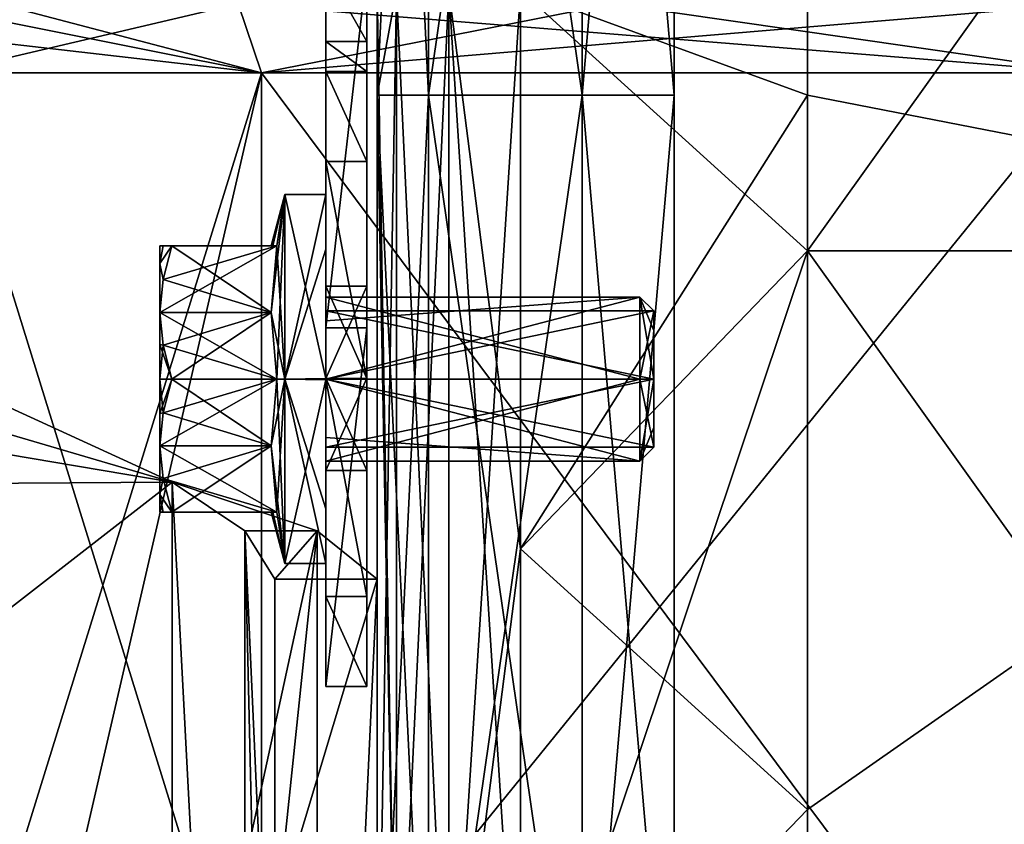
# Model space of a CAD drawing. Extents: x -226 to 210, y 0 to 1475.
# Tile 12 of 102: x -77 to -29, y 68 to 108. Entities that reach past the tile are written whole.
import ezdxf

# ---------------------------------------------------------------- set-up
doc = ezdxf.new("R2010")
doc.units = 0
doc.header["$LTSCALE"] = 60.382224
for name, color, linetype in [('11', 7, 'CONTINUOUS'), ('12', 7, 'CONTINUOUS'), ('13', 7, 'CONTINUOUS'), ('14', 7, 'CONTINUOUS'), ('15', 7, 'CONTINUOUS'), ('16', 7, 'CONTINUOUS'), ('17', 7, 'CONTINUOUS'), ('18', 7, 'CONTINUOUS'), ('2', 7, 'CONTINUOUS'), ('20', 7, 'CONTINUOUS'), ('213', 7, 'CONTINUOUS'), ('214', 7, 'CONTINUOUS'), ('215', 7, 'CONTINUOUS'), ('216', 7, 'CONTINUOUS'), ('217', 7, 'CONTINUOUS'), ('218', 7, 'CONTINUOUS'), ('219', 7, 'CONTINUOUS'), ('220', 7, 'CONTINUOUS'), ('221', 7, 'CONTINUOUS'), ('222', 7, 'CONTINUOUS'), ('223', 7, 'CONTINUOUS'), ('224', 7, 'CONTINUOUS'), ('225', 7, 'CONTINUOUS'), ('226', 7, 'CONTINUOUS'), ('227', 7, 'CONTINUOUS'), ('228', 7, 'CONTINUOUS'), ('229', 7, 'CONTINUOUS'), ('230', 7, 'CONTINUOUS'), ('231', 7, 'CONTINUOUS'), ('232', 7, 'CONTINUOUS'), ('233', 7, 'CONTINUOUS'), ('234', 7, 'CONTINUOUS'), ('235', 7, 'CONTINUOUS'), ('236', 7, 'CONTINUOUS'), ('237', 7, 'CONTINUOUS'), ('3', 7, 'CONTINUOUS'), ('37', 7, 'CONTINUOUS'), ('38', 7, 'CONTINUOUS'), ('397', 7, 'CONTINUOUS'), ('4', 7, 'CONTINUOUS'), ('400', 7, 'CONTINUOUS'), ('401', 7, 'CONTINUOUS'), ('402', 7, 'CONTINUOUS'), ('403', 7, 'CONTINUOUS'), ('404', 7, 'CONTINUOUS'), ('430', 7, 'CONTINUOUS'), ('431', 7, 'CONTINUOUS'), ('432', 7, 'CONTINUOUS'), ('433', 7, 'CONTINUOUS'), ('434', 7, 'CONTINUOUS'), ('5', 7, 'CONTINUOUS'), ('6', 7, 'CONTINUOUS'), ('7', 7, 'CONTINUOUS'), ('799', 7, 'CONTINUOUS'), ('8', 7, 'CONTINUOUS'), ('804', 7, 'CONTINUOUS'), ('805', 7, 'CONTINUOUS'), ('806', 7, 'CONTINUOUS'), ('810', 7, 'CONTINUOUS'), ('811', 7, 'CONTINUOUS'), ('812', 7, 'CONTINUOUS'), ('814', 7, 'CONTINUOUS'), ('816', 7, 'CONTINUOUS'), ('890', 7, 'CONTINUOUS'), ('891', 7, 'CONTINUOUS'), ('892', 7, 'CONTINUOUS'), ('893', 7, 'CONTINUOUS'), ('9', 7, 'CONTINUOUS')]:
    doc.layers.add(name, color=color, linetype=linetype)

msp = doc.modelspace()

# ---------------------------------------------------------------- linework, layer by layer
at = {"layer": '11', "color": 7, "linetype": 'CONTINUOUS'}
for points in [[(-50, 155.769, -285), (-50, 103.846, -285), (-57.5, 155.769, -285), (-50, 155.769, -285)], [(-57.5, 155.769, -285), (-50, 103.846, -285), (-57.5, 103.846, -285), (-57.5, 155.769, -285)], [(-50, 103.846, -285), (-50, 51.923, -285), (-57.5, 103.846, -285), (-50, 103.846, -285)], [(-57.5, 103.846, -285), (-50, 51.923, -285), (-57.5, 51.923, -285), (-57.5, 103.846, -285)]]:
    msp.add_3dface(points, dxfattribs=at)
at = {"layer": '12', "color": 7, "linetype": 'CONTINUOUS'}
for points in [[(-50, 103.846, -285), (-50, 155.769, -285), (-50, 103.846, -295), (-50, 103.846, -285)], [(-50, 103.846, -295), (-50, 155.769, -285), (-50, 155.769, -295), (-50, 103.846, -295)], [(-50, 51.923, -285), (-50, 103.846, -285), (-50, 51.923, -295), (-50, 51.923, -285)], [(-50, 51.923, -295), (-50, 103.846, -285), (-50, 103.846, -295), (-50, 51.923, -295)]]:
    msp.add_3dface(points, dxfattribs=at)
at = {"layer": '13', "color": 7, "linetype": 'CONTINUOUS'}
for points in [[(-45.5, 155.769, -295), (-45.5, 103.846, -295), (-50, 155.769, -295), (-45.5, 155.769, -295)], [(-45.5, 103.846, -295), (-50, 103.846, -295), (-50, 155.769, -295), (-45.5, 103.846, -295)], [(-45.5, 103.846, -295), (-45.5, 51.923, -295), (-50, 103.846, -295), (-45.5, 103.846, -295)], [(-45.5, 51.923, -295), (-50, 51.923, -295), (-50, 103.846, -295), (-45.5, 51.923, -295)]]:
    msp.add_3dface(points, dxfattribs=at)
at = {"layer": '14', "color": 7, "linetype": 'CONTINUOUS'}
for points in [[(-57.5, 155.769, -285), (-57.5, 103.846, -285), (-57.5, 155.769, -292.5), (-57.5, 155.769, -285)], [(-57.5, 155.769, -292.5), (-57.5, 103.846, -285), (-57.5, 103.846, -292.5), (-57.5, 155.769, -292.5)], [(-57.5, 103.846, -285), (-57.5, 51.923, -285), (-57.5, 103.846, -292.5), (-57.5, 103.846, -285)], [(-57.5, 103.846, -292.5), (-57.5, 51.923, -285), (-57.5, 51.923, -292.5), (-57.5, 103.846, -292.5)]]:
    msp.add_3dface(points, dxfattribs=at)
at = {"layer": '15', "color": 7, "linetype": 'CONTINUOUS'}
for points in [[(-57.5, 155.769, -292.5), (-57.5, 103.846, -292.5), (-60, 155.769, -292.5), (-57.5, 155.769, -292.5)], [(-60, 155.769, -292.5), (-57.5, 103.846, -292.5), (-60, 103.846, -292.5), (-60, 155.769, -292.5)], [(-57.5, 103.846, -292.5), (-57.5, 51.923, -292.5), (-60, 103.846, -292.5), (-57.5, 103.846, -292.5)], [(-60, 103.846, -292.5), (-57.5, 51.923, -292.5), (-60, 51.923, -292.5), (-60, 103.846, -292.5)]]:
    msp.add_3dface(points, dxfattribs=at)
at = {"layer": '16', "color": 7, "linetype": 'CONTINUOUS'}
for points in [[(-60, 155.769, -292.5), (-60, 103.846, -292.5), (-60, 155.769, -267), (-60, 155.769, -292.5)], [(-60, 155.769, -267), (-60, 103.846, -292.5), (-60, 108.972, -267), (-60, 155.769, -267)], [(-60, 108.972, -267), (-60, 103.846, -292.5), (-60, 103.846, -267), (-60, 108.972, -267)], [(-60, 103.846, -292.5), (-60, 51.923, -292.5), (-60, 103.846, -267), (-60, 103.846, -292.5)], [(-60, 103.846, -267), (-60, 51.923, -292.5), (-60, 54.459, -267), (-60, 103.846, -267)]]:
    msp.add_3dface(points, dxfattribs=at)
at = {"layer": '17', "color": 7, "linetype": 'CONTINUOUS'}
for points in [[(-60, 108.972, -267), (-60, 103.846, -267), (-59.062, 54.459, -263.5), (-60, 108.972, -267)], [(-59.062, 108.972, -263.5), (-60, 108.972, -267), (-59.062, 54.459, -263.5), (-59.062, 108.972, -263.5)], [(-56.5, 108.972, -260.938), (-59.062, 108.972, -263.5), (-56.5, 54.459, -260.938), (-56.5, 108.972, -260.938)], [(-56.5, 54.459, -260.938), (-59.062, 108.972, -263.5), (-59.062, 54.459, -263.5), (-56.5, 54.459, -260.938)], [(-53, 108.972, -260), (-56.5, 108.972, -260.938), (-53, 81.715, -260), (-53, 108.972, -260)], [(-53, 81.715, -260), (-56.5, 108.972, -260.938), (-53, 54.459, -260), (-53, 81.715, -260)], [(-53, 54.459, -260), (-56.5, 108.972, -260.938), (-56.5, 54.459, -260.938), (-53, 54.459, -260)], [(-60, 103.846, -267), (-60, 54.459, -267), (-59.062, 54.459, -263.5), (-60, 103.846, -267)]]:
    msp.add_3dface(points, dxfattribs=at)
at = {"layer": '18', "color": 7, "linetype": 'CONTINUOUS'}
for points in [[(-39, 150.767, -260), (-53, 108.972, -260), (-39, 103.846, -260), (-39, 150.767, -260)], [(-53, 108.972, -260), (-53, 81.715, -260), (-39, 103.846, -260), (-53, 108.972, -260)], [(-39, 103.846, -260), (-53, 81.715, -260), (-39, 96.254, -260), (-39, 103.846, -260)], [(-53, 81.715, -260), (-53, 54.459, -260), (-39, 96.254, -260), (-53, 81.715, -260)], [(-39, 96.254, -260), (-53, 54.459, -260), (-39, 51.923, -260), (-39, 96.254, -260)]]:
    msp.add_3dface(points, dxfattribs=at)
at = {"layer": '2', "color": 7, "linetype": 'CONTINUOUS'}
for points in [[(-45.5, 155.769, -305), (-45.5, 103.846, -305), (-45.5, 155.769, -295), (-45.5, 155.769, -305)], [(-45.5, 155.769, -295), (-45.5, 103.846, -305), (-45.5, 103.846, -295), (-45.5, 155.769, -295)], [(-45.5, 103.846, -305), (-45.5, 51.923, -305), (-45.5, 103.846, -295), (-45.5, 103.846, -305)], [(-45.5, 103.846, -295), (-45.5, 51.923, -305), (-45.5, 51.923, -295), (-45.5, 103.846, -295)]]:
    msp.add_3dface(points, dxfattribs=at)
at = {"layer": '20', "color": 7, "linetype": 'CONTINUOUS'}
for points in [[(-39, 150.767, -260), (-39, 103.846, -260), (0, 96.254, -262.5), (-39, 150.767, -260)], [(0, 150.767, -262.5), (-39, 150.767, -260), (0, 96.254, -262.5), (0, 150.767, -262.5)], [(-39, 103.846, -260), (-39, 96.254, -260), (0, 96.254, -262.5), (-39, 103.846, -260)], [(-39, 96.254, -260), (-39, 51.923, -260), (0, 41.741, -262.5), (-39, 96.254, -260)], [(0, 96.254, -262.5), (-39, 96.254, -260), (0, 41.741, -262.5), (0, 96.254, -262.5)]]:
    msp.add_3dface(points, dxfattribs=at)
at = {"layer": '213', "color": 7, "linetype": 'CONTINUOUS'}
for points in [[(-62.5, 90.031, -308.999), (-62.5, 99, -300), (-62.5, 90, -304), (-62.5, 90.031, -308.999)], [(-62.5, 99, -300), (-62.5, 96.327, -293.599), (-62.5, 92.845, -297.188), (-62.5, 99, -300)], [(-62.5, 90, -304), (-62.5, 99, -300), (-62.5, 93.999, -300.016), (-62.5, 90, -304)], [(-62.5, 93.999, -300.016), (-62.5, 99, -300), (-62.5, 92.845, -297.188), (-62.5, 93.999, -300.016)], [(-62.5, 96.327, -293.599), (-62.5, 89.969, -291.001), (-62.5, 90, -296), (-62.5, 96.327, -293.599)], [(-62.5, 96.327, -293.599), (-62.5, 90, -296), (-62.5, 92.845, -297.188), (-62.5, 96.327, -293.599)], [(-62.5, 83.673, -306.401), (-62.5, 90.031, -308.999), (-62.5, 90, -304), (-62.5, 83.673, -306.401)], [(-62.5, 87.155, -302.812), (-62.5, 83.673, -306.401), (-62.5, 90, -304), (-62.5, 87.155, -302.812)], [(-62.5, 89.969, -291.001), (-62.5, 81, -300), (-62.5, 90, -296), (-62.5, 89.969, -291.001)], [(-62.5, 90, -296), (-62.5, 81, -300), (-62.5, 86.001, -299.984), (-62.5, 90, -296)], [(-62.5, 81, -300), (-62.5, 83.673, -306.401), (-62.5, 87.155, -302.812), (-62.5, 81, -300)], [(-62.5, 86.001, -299.984), (-62.5, 81, -300), (-62.5, 87.155, -302.812), (-62.5, 86.001, -299.984)]]:
    msp.add_3dface(points, dxfattribs=at)
at = {"layer": '214', "color": 7, "linetype": 'CONTINUOUS'}
for points in [[(-62.5, 99, -300), (-62.5, 90.031, -308.999), (-64.5, 99, -300), (-62.5, 99, -300)], [(-64.5, 99, -300), (-62.5, 90.031, -308.999), (-64.5, 90, -309), (-64.5, 99, -300)], [(-62.5, 90.031, -308.999), (-62.5, 83.673, -306.401), (-64.5, 90, -309), (-62.5, 90.031, -308.999)], [(-62.5, 83.673, -306.401), (-62.5, 81, -300), (-64.5, 90, -309), (-62.5, 83.673, -306.401)], [(-64.5, 90, -309), (-62.5, 81, -300), (-64.5, 81, -300), (-64.5, 90, -309)]]:
    msp.add_3dface(points, dxfattribs=at)
at = {"layer": '215', "color": 7, "linetype": 'CONTINUOUS'}
for points in [[(-62.5, 96.327, -293.599), (-62.5, 99, -300), (-64.5, 90, -291), (-62.5, 96.327, -293.599)], [(-62.5, 99, -300), (-64.5, 99, -300), (-64.5, 90, -291), (-62.5, 99, -300)], [(-62.5, 89.969, -291.001), (-62.5, 96.327, -293.599), (-64.5, 90, -291), (-62.5, 89.969, -291.001)], [(-64.5, 81, -300), (-62.5, 89.969, -291.001), (-64.5, 90, -291), (-64.5, 81, -300)], [(-62.5, 81, -300), (-62.5, 89.969, -291.001), (-64.5, 81, -300), (-62.5, 81, -300)]]:
    msp.add_3dface(points, dxfattribs=at)
at = {"layer": '216', "color": 7, "linetype": 'CONTINUOUS'}
for points in [[(-65.094, 96.5, -298.059), (-64.5, 99, -300), (-65.17, 96.5, -300), (-65.094, 96.5, -298.059)], [(-64.9, 90, -292.494), (-64.5, 99, -300), (-65.169, 93.25, -294.371), (-64.9, 90, -292.494)], [(-65.169, 93.25, -294.371), (-64.5, 99, -300), (-64.9, 96.5, -296.247), (-65.169, 93.25, -294.371)], [(-64.9, 96.5, -296.247), (-64.5, 99, -300), (-65.094, 96.5, -298.059), (-64.9, 96.5, -296.247)], [(-64.5, 90, -291), (-64.5, 99, -300), (-64.9, 90, -292.494), (-64.5, 90, -291)], [(-64.9, 83.5, -296.247), (-64.5, 90, -291), (-65.169, 86.75, -294.371), (-64.9, 83.5, -296.247)], [(-65.169, 86.75, -294.371), (-64.5, 90, -291), (-64.9, 90, -292.494), (-65.169, 86.75, -294.371)], [(-64.5, 81, -300), (-64.5, 90, -291), (-64.9, 83.5, -296.247), (-64.5, 81, -300)], [(-64.5, 81, -300), (-64.9, 83.5, -296.247), (-65.17, 83.5, -300), (-64.5, 81, -300)], [(-65.17, 83.5, -300), (-64.9, 83.5, -296.247), (-65.094, 83.5, -298.06), (-65.17, 83.5, -300)]]:
    msp.add_3dface(points, dxfattribs=at)
at = {"layer": '217', "color": 7, "linetype": 'CONTINUOUS'}
for points in [[(-65.169, 86.75, -294.371), (-64.9, 90, -292.494), (-70.6, 86.75, -294.371), (-65.169, 86.75, -294.371)], [(-70.6, 86.75, -294.371), (-64.9, 90, -292.494), (-70.452, 88.347, -293.449), (-70.6, 86.75, -294.371)], [(-70.452, 88.347, -293.449), (-64.9, 90, -292.494), (-70.019, 90, -292.494), (-70.452, 88.347, -293.449)], [(-65.169, 86.75, -294.371), (-70.6, 86.75, -294.371), (-70.452, 85.152, -295.293), (-65.169, 86.75, -294.371)], [(-70.019, 83.5, -296.247), (-65.169, 86.75, -294.371), (-70.452, 85.152, -295.293), (-70.019, 83.5, -296.247)], [(-64.9, 83.5, -296.247), (-65.169, 86.75, -294.371), (-70.019, 83.5, -296.247), (-64.9, 83.5, -296.247)]]:
    msp.add_3dface(points, dxfattribs=at)
at = {"layer": '218', "color": 7, "linetype": 'CONTINUOUS'}
for points in [[(-70.6, 95.629, -303.25), (-70.6, 96.5, -300), (-70.452, 96.5, -301.844), (-70.6, 95.629, -303.25)], [(-70.6, 95.629, -303.25), (-70.452, 96.5, -301.844), (-70.019, 96.5, -303.753), (-70.6, 95.629, -303.25)], [(-70.6, 95.629, -303.25), (-70.019, 96.5, -303.753), (-70.452, 94.848, -304.707), (-70.6, 95.629, -303.25)], [(-70.6, 93.25, -305.629), (-70.6, 95.629, -303.25), (-70.452, 94.848, -304.707), (-70.6, 93.25, -305.629)]]:
    msp.add_3dface(points, dxfattribs=at)
at = {"layer": '219', "color": 7, "linetype": 'CONTINUOUS'}
for points in [[(-70.6, 96.5, -300), (-70.6, 95.629, -296.75), (-70.452, 96.5, -298.155), (-70.6, 96.5, -300)], [(-70.6, 95.629, -296.75), (-70.452, 94.847, -295.293), (-70.019, 96.5, -296.247), (-70.6, 95.629, -296.75)], [(-70.6, 95.629, -296.75), (-70.019, 96.5, -296.247), (-70.452, 96.5, -298.155), (-70.6, 95.629, -296.75)], [(-70.6, 95.629, -296.75), (-70.6, 93.25, -294.371), (-70.452, 94.847, -295.293), (-70.6, 95.629, -296.75)]]:
    msp.add_3dface(points, dxfattribs=at)
at = {"layer": '220', "color": 7, "linetype": 'CONTINUOUS'}
for points in [[(-70.6, 93.25, -294.371), (-70.6, 91.682, -293.722), (-70.452, 91.652, -293.448), (-70.6, 93.25, -294.371)], [(-70.6, 91.682, -293.722), (-70.6, 90, -293.5), (-70.452, 91.652, -293.448), (-70.6, 91.682, -293.722)], [(-70.6, 90, -293.5), (-70.019, 90, -292.494), (-70.452, 91.652, -293.448), (-70.6, 90, -293.5)], [(-70.452, 88.347, -293.449), (-70.019, 90, -292.494), (-70.6, 88.318, -293.722), (-70.452, 88.347, -293.449)], [(-70.019, 90, -292.494), (-70.6, 90, -293.5), (-70.6, 88.318, -293.722), (-70.019, 90, -292.494)], [(-70.6, 86.75, -294.371), (-70.452, 88.347, -293.449), (-70.6, 88.318, -293.722), (-70.6, 86.75, -294.371)]]:
    msp.add_3dface(points, dxfattribs=at)
at = {"layer": '221', "color": 7, "linetype": 'CONTINUOUS'}
for points in [[(-70.452, 85.152, -295.293), (-70.6, 86.75, -294.371), (-70.6, 84.371, -296.75), (-70.452, 85.152, -295.293)], [(-70.019, 83.5, -296.247), (-70.452, 85.152, -295.293), (-70.6, 84.371, -296.75), (-70.019, 83.5, -296.247)], [(-70.452, 83.5, -298.156), (-70.019, 83.5, -296.247), (-70.6, 84.371, -296.75), (-70.452, 83.5, -298.156)], [(-70.6, 83.5, -300), (-70.452, 83.5, -298.156), (-70.6, 84.371, -296.75), (-70.6, 83.5, -300)]]:
    msp.add_3dface(points, dxfattribs=at)
at = {"layer": '222', "color": 7, "linetype": 'CONTINUOUS'}
for points in [[(-70.6, 86.75, -305.629), (-70.452, 85.153, -304.707), (-70.6, 84.371, -303.25), (-70.6, 86.75, -305.629)], [(-70.452, 85.153, -304.707), (-70.019, 83.5, -303.753), (-70.6, 84.371, -303.25), (-70.452, 85.153, -304.707)], [(-70.452, 83.5, -301.845), (-70.6, 83.5, -300), (-70.6, 84.371, -303.25), (-70.452, 83.5, -301.845)], [(-70.019, 83.5, -303.753), (-70.452, 83.5, -301.845), (-70.6, 84.371, -303.25), (-70.019, 83.5, -303.753)]]:
    msp.add_3dface(points, dxfattribs=at)
at = {"layer": '223', "color": 7, "linetype": 'CONTINUOUS'}
for points in [[(-70.452, 94.848, -304.707), (-70.019, 96.5, -303.753), (-65.169, 93.25, -305.629), (-70.452, 94.848, -304.707)], [(-70.019, 96.5, -303.753), (-64.9, 96.5, -303.753), (-65.169, 93.25, -305.629), (-70.019, 96.5, -303.753)], [(-70.6, 93.25, -305.629), (-70.452, 94.848, -304.707), (-65.169, 93.25, -305.629), (-70.6, 93.25, -305.629)], [(-64.9, 90, -307.506), (-70.452, 91.653, -306.551), (-70.6, 93.25, -305.629), (-64.9, 90, -307.506)], [(-64.9, 90, -307.506), (-70.6, 93.25, -305.629), (-65.169, 93.25, -305.629), (-64.9, 90, -307.506)], [(-64.9, 90, -307.506), (-70.019, 90, -307.506), (-70.452, 91.653, -306.551), (-64.9, 90, -307.506)]]:
    msp.add_3dface(points, dxfattribs=at)
at = {"layer": '224', "color": 7, "linetype": 'CONTINUOUS'}
for points in [[(-70.6, 93.25, -305.629), (-70.452, 91.653, -306.551), (-70.6, 91.682, -306.278), (-70.6, 93.25, -305.629)], [(-70.019, 90, -307.506), (-70.6, 90, -306.5), (-70.6, 91.682, -306.278), (-70.019, 90, -307.506)], [(-70.452, 91.653, -306.551), (-70.019, 90, -307.506), (-70.6, 91.682, -306.278), (-70.452, 91.653, -306.551)], [(-70.019, 90, -307.506), (-70.452, 88.348, -306.552), (-70.6, 90, -306.5), (-70.019, 90, -307.506)], [(-70.6, 90, -306.5), (-70.452, 88.348, -306.552), (-70.6, 88.318, -306.278), (-70.6, 90, -306.5)], [(-70.452, 88.348, -306.552), (-70.6, 86.75, -305.629), (-70.6, 88.318, -306.278), (-70.452, 88.348, -306.552)]]:
    msp.add_3dface(points, dxfattribs=at)
at = {"layer": '225', "color": 7, "linetype": 'CONTINUOUS'}
for points in [[(-70.6, 96.5, -300), (-70.6, 95.629, -303.25), (-70.6, 95.629, -296.75), (-70.6, 96.5, -300)], [(-70.6, 93.25, -305.629), (-70.6, 93.25, -294.371), (-70.6, 95.629, -296.75), (-70.6, 93.25, -305.629)], [(-70.6, 95.629, -303.25), (-70.6, 93.25, -305.629), (-70.6, 95.629, -296.75), (-70.6, 95.629, -303.25)], [(-70.6, 93.25, -305.629), (-70.6, 91.682, -306.278), (-70.6, 93.25, -294.371), (-70.6, 93.25, -305.629)], [(-70.6, 93.25, -294.371), (-70.6, 91.682, -306.278), (-70.6, 91.682, -293.722), (-70.6, 93.25, -294.371)], [(-70.6, 91.682, -306.278), (-70.6, 90, -306.5), (-70.6, 91.682, -293.722), (-70.6, 91.682, -306.278)], [(-70.6, 91.682, -293.722), (-70.6, 90, -306.5), (-70.6, 90, -293.5), (-70.6, 91.682, -293.722)], [(-70.6, 90, -306.5), (-70.6, 88.318, -306.278), (-70.6, 90, -293.5), (-70.6, 90, -306.5)], [(-70.6, 90, -293.5), (-70.6, 88.318, -306.278), (-70.6, 88.318, -293.722), (-70.6, 90, -293.5)], [(-70.6, 86.75, -305.629), (-70.6, 86.75, -294.371), (-70.6, 88.318, -293.722), (-70.6, 86.75, -305.629)], [(-70.6, 88.318, -306.278), (-70.6, 86.75, -305.629), (-70.6, 88.318, -293.722), (-70.6, 88.318, -306.278)], [(-70.6, 84.371, -296.75), (-70.6, 86.75, -294.371), (-70.6, 84.371, -303.25), (-70.6, 84.371, -296.75)], [(-70.6, 86.75, -294.371), (-70.6, 86.75, -305.629), (-70.6, 84.371, -303.25), (-70.6, 86.75, -294.371)], [(-70.6, 83.5, -300), (-70.6, 84.371, -296.75), (-70.6, 84.371, -303.25), (-70.6, 83.5, -300)]]:
    msp.add_3dface(points, dxfattribs=at)
at = {"layer": '226', "color": 7, "linetype": 'CONTINUOUS'}
for points in [[(-70.019, 90, -307.506), (-65.169, 86.75, -305.629), (-70.452, 88.348, -306.552), (-70.019, 90, -307.506)], [(-64.9, 90, -307.506), (-65.169, 86.75, -305.629), (-70.019, 90, -307.506), (-64.9, 90, -307.506)], [(-65.169, 86.75, -305.629), (-70.6, 86.75, -305.629), (-70.452, 88.348, -306.552), (-65.169, 86.75, -305.629)], [(-64.9, 83.5, -303.753), (-70.452, 85.153, -304.707), (-70.6, 86.75, -305.629), (-64.9, 83.5, -303.753)], [(-64.9, 83.5, -303.753), (-70.6, 86.75, -305.629), (-65.169, 86.75, -305.629), (-64.9, 83.5, -303.753)], [(-64.9, 83.5, -303.753), (-70.019, 83.5, -303.753), (-70.452, 85.153, -304.707), (-64.9, 83.5, -303.753)]]:
    msp.add_3dface(points, dxfattribs=at)
at = {"layer": '227', "color": 7, "linetype": 'CONTINUOUS'}
for points in [[(-65.17, 83.5, -300), (-65.094, 83.5, -298.06), (-70.6, 83.5, -300), (-65.17, 83.5, -300)], [(-65.17, 83.5, -300), (-70.6, 83.5, -300), (-70.452, 83.5, -301.845), (-65.17, 83.5, -300)], [(-65.094, 83.5, -298.06), (-70.452, 83.5, -298.156), (-70.6, 83.5, -300), (-65.094, 83.5, -298.06)], [(-65.094, 83.5, -298.06), (-64.9, 83.5, -296.247), (-70.452, 83.5, -298.156), (-65.094, 83.5, -298.06)], [(-64.9, 83.5, -296.247), (-70.019, 83.5, -296.247), (-70.452, 83.5, -298.156), (-64.9, 83.5, -296.247)], [(-65.094, 83.5, -301.941), (-65.17, 83.5, -300), (-70.452, 83.5, -301.845), (-65.094, 83.5, -301.941)], [(-70.019, 83.5, -303.753), (-65.094, 83.5, -301.941), (-70.452, 83.5, -301.845), (-70.019, 83.5, -303.753)], [(-64.9, 83.5, -303.753), (-65.094, 83.5, -301.941), (-70.019, 83.5, -303.753), (-64.9, 83.5, -303.753)]]:
    msp.add_3dface(points, dxfattribs=at)
at = {"layer": '228', "color": 7, "linetype": 'CONTINUOUS'}
for points in [[(-65.17, 96.5, -300), (-64.5, 99, -300), (-64.9, 96.5, -303.753), (-65.17, 96.5, -300)], [(-64.5, 99, -300), (-64.5, 90, -309), (-64.9, 96.5, -303.753), (-64.5, 99, -300)], [(-65.17, 96.5, -300), (-64.9, 96.5, -303.753), (-65.094, 96.5, -301.94), (-65.17, 96.5, -300)], [(-64.9, 96.5, -303.753), (-64.5, 90, -309), (-65.169, 93.25, -305.629), (-64.9, 96.5, -303.753)], [(-64.5, 90, -309), (-64.9, 90, -307.506), (-65.169, 93.25, -305.629), (-64.5, 90, -309)], [(-64.5, 81, -300), (-65.169, 86.75, -305.629), (-64.9, 90, -307.506), (-64.5, 81, -300)], [(-64.5, 90, -309), (-64.5, 81, -300), (-64.9, 90, -307.506), (-64.5, 90, -309)], [(-64.5, 81, -300), (-64.9, 83.5, -303.753), (-65.169, 86.75, -305.629), (-64.5, 81, -300)], [(-64.5, 81, -300), (-65.17, 83.5, -300), (-65.094, 83.5, -301.941), (-64.5, 81, -300)], [(-64.5, 81, -300), (-65.094, 83.5, -301.941), (-64.9, 83.5, -303.753), (-64.5, 81, -300)]]:
    msp.add_3dface(points, dxfattribs=at)
at = {"layer": '229', "color": 7, "linetype": 'CONTINUOUS'}
for points in [[(-65.17, 96.5, -300), (-70.6, 96.5, -300), (-70.452, 96.5, -298.155), (-65.17, 96.5, -300)], [(-70.6, 96.5, -300), (-65.17, 96.5, -300), (-65.094, 96.5, -301.94), (-70.6, 96.5, -300)], [(-70.452, 96.5, -301.844), (-70.6, 96.5, -300), (-65.094, 96.5, -301.94), (-70.452, 96.5, -301.844)], [(-65.094, 96.5, -298.059), (-65.17, 96.5, -300), (-70.452, 96.5, -298.155), (-65.094, 96.5, -298.059)], [(-70.019, 96.5, -296.247), (-65.094, 96.5, -298.059), (-70.452, 96.5, -298.155), (-70.019, 96.5, -296.247)], [(-70.019, 96.5, -303.753), (-70.452, 96.5, -301.844), (-64.9, 96.5, -303.753), (-70.019, 96.5, -303.753)], [(-64.9, 96.5, -303.753), (-70.452, 96.5, -301.844), (-65.094, 96.5, -301.94), (-64.9, 96.5, -303.753)], [(-64.9, 96.5, -296.247), (-65.094, 96.5, -298.059), (-70.019, 96.5, -296.247), (-64.9, 96.5, -296.247)]]:
    msp.add_3dface(points, dxfattribs=at)
at = {"layer": '230', "color": 7, "linetype": 'CONTINUOUS'}
for points in [[(-65.169, 93.25, -294.371), (-64.9, 96.5, -296.247), (-70.6, 93.25, -294.371), (-65.169, 93.25, -294.371)], [(-70.6, 93.25, -294.371), (-64.9, 96.5, -296.247), (-70.452, 94.847, -295.293), (-70.6, 93.25, -294.371)], [(-70.452, 94.847, -295.293), (-64.9, 96.5, -296.247), (-70.019, 96.5, -296.247), (-70.452, 94.847, -295.293)], [(-65.169, 93.25, -294.371), (-70.6, 93.25, -294.371), (-70.452, 91.652, -293.448), (-65.169, 93.25, -294.371)], [(-70.019, 90, -292.494), (-65.169, 93.25, -294.371), (-70.452, 91.652, -293.448), (-70.019, 90, -292.494)], [(-64.9, 90, -292.494), (-65.169, 93.25, -294.371), (-70.019, 90, -292.494), (-64.9, 90, -292.494)]]:
    msp.add_3dface(points, dxfattribs=at)
at = {"layer": '231', "color": 7, "linetype": 'CONTINUOUS'}
for points in [[(-62.5, 90, -296), (-62.5, 86.001, -299.984), (-47.177, 90, -296), (-62.5, 90, -296)], [(-47.177, 90, -296), (-62.5, 86.001, -299.984), (-47.177, 86, -300), (-47.177, 90, -296)], [(-62.5, 87.155, -302.812), (-62.5, 90, -304), (-47.177, 86, -300), (-62.5, 87.155, -302.812)], [(-47.177, 86, -300), (-62.5, 90, -304), (-47.177, 90, -304), (-47.177, 86, -300)], [(-62.5, 86.001, -299.984), (-62.5, 87.155, -302.812), (-47.177, 86, -300), (-62.5, 86.001, -299.984)]]:
    msp.add_3dface(points, dxfattribs=at)
at = {"layer": '232', "color": 7, "linetype": 'CONTINUOUS'}
for points in [[(-62.5, 92.845, -297.188), (-62.5, 90, -296), (-47.177, 94, -300), (-62.5, 92.845, -297.188)], [(-62.5, 90, -296), (-47.177, 90, -296), (-47.177, 94, -300), (-62.5, 90, -296)], [(-62.5, 93.999, -300.016), (-62.5, 92.845, -297.188), (-47.177, 94, -300), (-62.5, 93.999, -300.016)], [(-47.177, 90, -304), (-62.5, 93.999, -300.016), (-47.177, 94, -300), (-47.177, 90, -304)], [(-62.5, 90, -304), (-62.5, 93.999, -300.016), (-47.177, 90, -304), (-62.5, 90, -304)]]:
    msp.add_3dface(points, dxfattribs=at)
at = {"layer": '233', "color": 7, "linetype": 'CONTINUOUS'}
for points in [[(-47.177, 94, -300), (-47.177, 90, -296), (-46.5, 93.323, -299.976), (-47.177, 94, -300)], [(-47.177, 90, -304), (-47.177, 94, -300), (-46.5, 90, -303.323), (-47.177, 90, -304)], [(-46.5, 90, -303.323), (-47.177, 94, -300), (-46.5, 92.362, -302.336), (-46.5, 90, -303.323)], [(-46.5, 92.362, -302.336), (-47.177, 94, -300), (-46.5, 93.323, -299.976), (-46.5, 92.362, -302.336)], [(-47.177, 90, -296), (-46.5, 90, -296.677), (-46.5, 93.323, -299.976), (-47.177, 90, -296)]]:
    msp.add_3dface(points, dxfattribs=at)
at = {"layer": '234', "color": 7, "linetype": 'CONTINUOUS'}
for points in [[(-46.5, 93.323, -299.976), (-46.5, 90, -296.677), (-46.5, 87.638, -297.664), (-46.5, 93.323, -299.976)], [(-46.5, 92.362, -302.336), (-46.5, 93.323, -299.976), (-46.5, 86.677, -300.024), (-46.5, 92.362, -302.336)], [(-46.5, 86.677, -300.024), (-46.5, 93.323, -299.976), (-46.5, 87.638, -297.664), (-46.5, 86.677, -300.024)], [(-46.5, 90, -303.323), (-46.5, 92.362, -302.336), (-46.5, 86.677, -300.024), (-46.5, 90, -303.323)]]:
    msp.add_3dface(points, dxfattribs=at)
at = {"layer": '235', "color": 7, "linetype": 'CONTINUOUS'}
for points in [[(-47.177, 90, -296), (-47.177, 86, -300), (-46.5, 90, -296.677), (-47.177, 90, -296)], [(-47.177, 86, -300), (-47.177, 90, -304), (-46.5, 86.677, -300.024), (-47.177, 86, -300)], [(-46.5, 90, -296.677), (-47.177, 86, -300), (-46.5, 87.638, -297.664), (-46.5, 90, -296.677)], [(-47.177, 90, -304), (-46.5, 90, -303.323), (-46.5, 86.677, -300.024), (-47.177, 90, -304)], [(-47.177, 86, -300), (-46.5, 86.677, -300.024), (-46.5, 87.638, -297.664), (-47.177, 86, -300)]]:
    msp.add_3dface(points, dxfattribs=at)
at = {"layer": '236', "color": 7, "linetype": 'CONTINUOUS'}
for points in [[(-46.5, 90, -296.677), (-46.5, 93.323, -300), (-62.5, 90, -296.677), (-46.5, 90, -296.677)], [(-62.5, 90, -296.677), (-46.5, 93.323, -300), (-62.5, 93.323, -300), (-62.5, 90, -296.677)], [(-46.5, 86.677, -300), (-46.5, 90, -296.677), (-62.5, 86.677, -300), (-46.5, 86.677, -300)], [(-62.5, 86.677, -300), (-46.5, 90, -296.677), (-62.5, 90, -296.677), (-62.5, 86.677, -300)]]:
    msp.add_3dface(points, dxfattribs=at)
at = {"layer": '237', "color": 7, "linetype": 'CONTINUOUS'}
for points in [[(-62.5, 93.323, -300), (-46.5, 93.323, -300), (-46.5, 90, -303.323), (-62.5, 93.323, -300)], [(-62.5, 93.323, -300), (-46.5, 90, -303.323), (-62.5, 90, -303.323), (-62.5, 93.323, -300)], [(-46.5, 86.677, -300), (-62.5, 86.677, -300), (-62.5, 90, -303.323), (-46.5, 86.677, -300)], [(-46.5, 90, -303.323), (-46.5, 86.677, -300), (-62.5, 90, -303.323), (-46.5, 90, -303.323)]]:
    msp.add_3dface(points, dxfattribs=at)
at = {"layer": '3', "color": 7, "linetype": 'CONTINUOUS'}
for points in [[(-45.5, 103.846, -305), (-45.5, 155.769, -305), (-50, 103.846, -305), (-45.5, 103.846, -305)], [(-50, 103.846, -305), (-45.5, 155.769, -305), (-50, 155.769, -305), (-50, 103.846, -305)], [(-45.5, 51.923, -305), (-45.5, 103.846, -305), (-50, 51.923, -305), (-45.5, 51.923, -305)], [(-50, 51.923, -305), (-45.5, 103.846, -305), (-50, 103.846, -305), (-50, 51.923, -305)]]:
    msp.add_3dface(points, dxfattribs=at)
at = {"layer": '37', "color": 7, "linetype": 'CONTINUOUS'}
for points in [[(-53, 108.972, -340), (-39, 123.511, -340), (-39, 96.254, -340), (-53, 108.972, -340)], [(-53, 81.715, -340), (-53, 108.972, -340), (-39, 96.254, -340), (-53, 81.715, -340)], [(-53, 81.715, -340), (-39, 96.254, -340), (-39, 68.998, -340), (-53, 81.715, -340)], [(-53, 54.459, -340), (-53, 81.715, -340), (-39, 68.998, -340), (-53, 54.459, -340)], [(-53, 54.459, -340), (-39, 68.998, -340), (-39, 41.741, -340), (-53, 54.459, -340)]]:
    msp.add_3dface(points, dxfattribs=at)
at = {"layer": '38', "color": 7, "linetype": 'CONTINUOUS'}
for points in [[(-39, 123.511, -340), (0, 150.767, -337.5), (-39, 96.254, -340), (-39, 123.511, -340)], [(-39, 96.254, -340), (0, 150.767, -337.5), (0, 96.254, -337.5), (-39, 96.254, -340)], [(-39, 96.254, -340), (0, 96.254, -337.5), (-39, 68.998, -340), (-39, 96.254, -340)], [(-39, 68.998, -340), (0, 96.254, -337.5), (-39, 41.741, -340), (-39, 68.998, -340)], [(-39, 41.741, -340), (0, 96.254, -337.5), (0, 41.741, -337.5), (-39, 41.741, -340)]]:
    msp.add_3dface(points, dxfattribs=at)
at = {"layer": '397', "color": 7, "linetype": 'CONTINUOUS'}
for points in [[(-62.5, 92.5, -214.5), (-62.5, 110, -175), (-62.5, 129.459, -191.182), (-62.5, 92.5, -214.5)], [(-62.5, 75, -254), (-62.5, 92.5, -214.5), (-62.5, 129.459, -243.091), (-62.5, 75, -254)], [(-62.5, 129.459, -243.091), (-62.5, 92.5, -214.5), (-62.5, 129.459, -191.182), (-62.5, 129.459, -243.091)], [(-62.5, 129.459, -295), (-62.5, 75, -254), (-62.5, 129.459, -243.091), (-62.5, 129.459, -295)], [(-62.5, 75, -254), (-62.5, 129.459, -295), (-62.5, 90.039, -293), (-62.5, 75, -254)], [(-62.5, 129.459, -295), (-62.5, 110, -295), (-62.5, 90.039, -293), (-62.5, 129.459, -295)], [(-62.5, 110, -295), (-62.5, 106.464, -296.464), (-62.5, 90.039, -293), (-62.5, 110, -295)], [(-62.5, 106.464, -296.464), (-62.5, 105, -300), (-62.5, 94.533, -297.5), (-62.5, 106.464, -296.464)], [(-62.5, 90.039, -293), (-62.5, 106.464, -296.464), (-62.5, 94.533, -297.5), (-62.5, 90.039, -293)], [(-62.5, 105, -300), (-62.5, 100.607, -310.606), (-62.5, 94.533, -302.5), (-62.5, 105, -300)], [(-62.5, 94.533, -297.5), (-62.5, 105, -300), (-62.5, 94.533, -302.5), (-62.5, 94.533, -297.5)], [(-62.5, 90, -315), (-62.5, 79.394, -310.607), (-62.5, 100.607, -310.606), (-62.5, 90, -315)], [(-62.5, 100.607, -310.606), (-62.5, 79.394, -310.607), (-62.5, 90.026, -307), (-62.5, 100.607, -310.606)], [(-62.5, 94.533, -302.5), (-62.5, 100.607, -310.606), (-62.5, 90.026, -307), (-62.5, 94.533, -302.5)], [(-62.5, 85.533, -297.5), (-62.5, 75, -254), (-62.5, 90.039, -293), (-62.5, 85.533, -297.5)], [(-62.5, 79.394, -310.607), (-62.5, 75, -300), (-62.5, 90.026, -307), (-62.5, 79.394, -310.607)], [(-62.5, 90.026, -307), (-62.5, 75, -300), (-62.5, 85.533, -302.5), (-62.5, 90.026, -307)], [(-62.5, 75, -300), (-62.5, 75, -254), (-62.5, 85.533, -297.5), (-62.5, 75, -300)], [(-62.5, 75, -300), (-62.5, 85.533, -297.5), (-62.5, 85.533, -302.5), (-62.5, 75, -300)]]:
    msp.add_3dface(points, dxfattribs=at)
at = {"layer": '4', "color": 7, "linetype": 'CONTINUOUS'}
for points in [[(-50, 103.846, -305), (-50, 155.769, -305), (-50, 103.846, -315), (-50, 103.846, -305)], [(-50, 103.846, -315), (-50, 155.769, -305), (-50, 155.769, -315), (-50, 103.846, -315)], [(-50, 51.923, -305), (-50, 103.846, -305), (-50, 51.923, -315), (-50, 51.923, -305)], [(-50, 51.923, -315), (-50, 103.846, -305), (-50, 103.846, -315), (-50, 51.923, -315)]]:
    msp.add_3dface(points, dxfattribs=at)
at = {"layer": '400', "color": 7, "linetype": 'CONTINUOUS'}
for points in [[(-60.5, 110, -295), (-60.5, 129.459, -243.091), (-60.5, 90.026, -293), (-60.5, 110, -295)], [(-60.5, 92.5, -214.5), (-60.5, 75, -254), (-60.5, 129.459, -243.091), (-60.5, 92.5, -214.5)], [(-60.5, 129.459, -243.091), (-60.5, 75, -254), (-60.5, 90.026, -293), (-60.5, 129.459, -243.091)], [(-60.5, 110, -175), (-60.5, 92.5, -214.5), (-60.5, 129.459, -191.182), (-60.5, 110, -175)], [(-60.5, 129.459, -191.182), (-60.5, 92.5, -214.5), (-60.5, 129.459, -243.091), (-60.5, 129.459, -191.182)], [(-60.5, 106.464, -296.464), (-60.5, 110, -295), (-60.5, 94.533, -297.5), (-60.5, 106.464, -296.464)], [(-60.5, 94.533, -297.5), (-60.5, 110, -295), (-60.5, 90.026, -293), (-60.5, 94.533, -297.5)], [(-60.5, 105, -300), (-60.5, 106.464, -296.464), (-60.5, 94.533, -297.5), (-60.5, 105, -300)], [(-60.5, 100.606, -310.607), (-60.5, 105, -300), (-60.5, 90.039, -307), (-60.5, 100.606, -310.607)], [(-60.5, 105, -300), (-60.5, 94.533, -297.5), (-60.5, 94.533, -302.5), (-60.5, 105, -300)], [(-60.5, 90.039, -307), (-60.5, 105, -300), (-60.5, 94.533, -302.5), (-60.5, 90.039, -307)], [(-60.5, 90, -315), (-60.5, 100.606, -310.607), (-60.5, 79.393, -310.606), (-60.5, 90, -315)], [(-60.5, 79.393, -310.606), (-60.5, 100.606, -310.607), (-60.5, 90.039, -307), (-60.5, 79.393, -310.606)], [(-60.5, 85.533, -302.5), (-60.5, 79.393, -310.606), (-60.5, 90.039, -307), (-60.5, 85.533, -302.5)], [(-60.5, 75, -254), (-60.5, 75, -300), (-60.5, 90.026, -293), (-60.5, 75, -254)], [(-60.5, 90.026, -293), (-60.5, 75, -300), (-60.5, 85.533, -297.5), (-60.5, 90.026, -293)], [(-60.5, 75, -300), (-60.5, 79.393, -310.606), (-60.5, 85.533, -302.5), (-60.5, 75, -300)], [(-60.5, 85.533, -297.5), (-60.5, 75, -300), (-60.5, 85.533, -302.5), (-60.5, 85.533, -297.5)]]:
    msp.add_3dface(points, dxfattribs=at)
at = {"layer": '401', "color": 7, "linetype": 'CONTINUOUS'}
for points in [[(-62.5, 90.039, -293), (-62.5, 94.533, -297.5), (-60.5, 90.026, -293), (-62.5, 90.039, -293)], [(-62.5, 94.533, -297.5), (-60.5, 94.533, -297.5), (-60.5, 90.026, -293), (-62.5, 94.533, -297.5)], [(-62.5, 85.533, -297.5), (-62.5, 90.039, -293), (-60.5, 85.533, -297.5), (-62.5, 85.533, -297.5)], [(-62.5, 90.039, -293), (-60.5, 90.026, -293), (-60.5, 85.533, -297.5), (-62.5, 90.039, -293)]]:
    msp.add_3dface(points, dxfattribs=at)
at = {"layer": '402', "color": 7, "linetype": 'CONTINUOUS'}
for points in [[(-62.5, 85.533, -302.5), (-62.5, 85.533, -297.5), (-60.5, 85.533, -302.5), (-62.5, 85.533, -302.5)], [(-62.5, 85.533, -297.5), (-60.5, 85.533, -297.5), (-60.5, 85.533, -302.5), (-62.5, 85.533, -297.5)]]:
    msp.add_3dface(points, dxfattribs=at)
at = {"layer": '403', "color": 7, "linetype": 'CONTINUOUS'}
for points in [[(-62.5, 94.533, -302.5), (-62.5, 90.026, -307), (-60.5, 94.533, -302.5), (-62.5, 94.533, -302.5)], [(-62.5, 90.026, -307), (-60.5, 90.039, -307), (-60.5, 94.533, -302.5), (-62.5, 90.026, -307)], [(-62.5, 90.026, -307), (-62.5, 85.533, -302.5), (-60.5, 90.039, -307), (-62.5, 90.026, -307)], [(-62.5, 85.533, -302.5), (-60.5, 85.533, -302.5), (-60.5, 90.039, -307), (-62.5, 85.533, -302.5)]]:
    msp.add_3dface(points, dxfattribs=at)
at = {"layer": '404', "color": 7, "linetype": 'CONTINUOUS'}
for points in [[(-62.5, 94.533, -297.5), (-62.5, 94.533, -302.5), (-60.5, 94.533, -297.5), (-62.5, 94.533, -297.5)], [(-60.5, 94.533, -297.5), (-62.5, 94.533, -302.5), (-60.5, 94.533, -302.5), (-60.5, 94.533, -297.5)]]:
    msp.add_3dface(points, dxfattribs=at)
at = {"layer": '430', "color": 7, "linetype": 'CONTINUOUS'}
for points in [[(-62.5, 106.464, -296.464), (-62.5, 110, -295), (-60.5, 106.464, -296.464), (-62.5, 106.464, -296.464)], [(-62.5, 110, -295), (-60.5, 110, -295), (-60.5, 106.464, -296.464), (-62.5, 110, -295)], [(-62.5, 105, -300), (-62.5, 106.464, -296.464), (-60.5, 105, -300), (-62.5, 105, -300)], [(-60.5, 105, -300), (-62.5, 106.464, -296.464), (-60.5, 106.464, -296.464), (-60.5, 105, -300)]]:
    msp.add_3dface(points, dxfattribs=at)
at = {"layer": '431', "color": 7, "linetype": 'CONTINUOUS'}
for points in [[(-62.5, 100.607, -310.606), (-62.5, 105, -300), (-60.5, 100.606, -310.607), (-62.5, 100.607, -310.606)], [(-62.5, 105, -300), (-60.5, 105, -300), (-60.5, 100.606, -310.607), (-62.5, 105, -300)], [(-62.5, 90, -315), (-62.5, 100.607, -310.606), (-60.5, 90, -315), (-62.5, 90, -315)], [(-60.5, 90, -315), (-62.5, 100.607, -310.606), (-60.5, 100.606, -310.607), (-60.5, 90, -315)]]:
    msp.add_3dface(points, dxfattribs=at)
at = {"layer": '432', "color": 7, "linetype": 'CONTINUOUS'}
for points in [[(-62.5, 79.394, -310.607), (-62.5, 90, -315), (-60.5, 79.393, -310.606), (-62.5, 79.394, -310.607)], [(-62.5, 90, -315), (-60.5, 90, -315), (-60.5, 79.393, -310.606), (-62.5, 90, -315)], [(-62.5, 75, -300), (-62.5, 79.394, -310.607), (-60.5, 75, -300), (-62.5, 75, -300)], [(-60.5, 75, -300), (-62.5, 79.394, -310.607), (-60.5, 79.393, -310.606), (-60.5, 75, -300)]]:
    msp.add_3dface(points, dxfattribs=at)
at = {"layer": '433', "color": 7, "linetype": 'CONTINUOUS'}
for points in [[(-62.5, 75, -254), (-62.5, 75, -300), (-60.5, 75, -254), (-62.5, 75, -254)], [(-62.5, 75, -300), (-60.5, 75, -300), (-60.5, 75, -254), (-62.5, 75, -300)]]:
    msp.add_3dface(points, dxfattribs=at)
at = {"layer": '434', "color": 7, "linetype": 'CONTINUOUS'}
for points in [[(-62.5, 110, -175), (-62.5, 92.5, -214.5), (-60.5, 110, -175), (-62.5, 110, -175)], [(-60.5, 110, -175), (-62.5, 92.5, -214.5), (-60.5, 92.5, -214.5), (-60.5, 110, -175)], [(-62.5, 92.5, -214.5), (-62.5, 75, -254), (-60.5, 92.5, -214.5), (-62.5, 92.5, -214.5)], [(-62.5, 75, -254), (-60.5, 75, -254), (-60.5, 92.5, -214.5), (-62.5, 75, -254)]]:
    msp.add_3dface(points, dxfattribs=at)
at = {"layer": '5', "color": 7, "linetype": 'CONTINUOUS'}
for points in [[(-50, 103.846, -315), (-50, 155.769, -315), (-57.5, 103.846, -315), (-50, 103.846, -315)], [(-57.5, 103.846, -315), (-50, 155.769, -315), (-57.5, 155.769, -315), (-57.5, 103.846, -315)], [(-50, 51.923, -315), (-50, 103.846, -315), (-57.5, 51.923, -315), (-50, 51.923, -315)], [(-57.5, 51.923, -315), (-50, 103.846, -315), (-57.5, 103.846, -315), (-57.5, 51.923, -315)]]:
    msp.add_3dface(points, dxfattribs=at)
at = {"layer": '6', "color": 7, "linetype": 'CONTINUOUS'}
for points in [[(-57.5, 103.846, -315), (-57.5, 155.769, -315), (-57.5, 103.846, -307.5), (-57.5, 103.846, -315)], [(-57.5, 103.846, -307.5), (-57.5, 155.769, -315), (-57.5, 155.769, -307.5), (-57.5, 103.846, -307.5)], [(-57.5, 51.923, -315), (-57.5, 103.846, -315), (-57.5, 51.923, -307.5), (-57.5, 51.923, -315)], [(-57.5, 51.923, -307.5), (-57.5, 103.846, -315), (-57.5, 103.846, -307.5), (-57.5, 51.923, -307.5)]]:
    msp.add_3dface(points, dxfattribs=at)
at = {"layer": '7', "color": 7, "linetype": 'CONTINUOUS'}
for points in [[(-57.5, 103.846, -307.5), (-57.5, 155.769, -307.5), (-60, 103.846, -307.5), (-57.5, 103.846, -307.5)], [(-60, 103.846, -307.5), (-57.5, 155.769, -307.5), (-60, 155.769, -307.5), (-60, 103.846, -307.5)], [(-57.5, 51.923, -307.5), (-57.5, 103.846, -307.5), (-60, 51.923, -307.5), (-57.5, 51.923, -307.5)], [(-60, 51.923, -307.5), (-57.5, 103.846, -307.5), (-60, 103.846, -307.5), (-60, 51.923, -307.5)]]:
    msp.add_3dface(points, dxfattribs=at)
at = {"layer": '799', "linetype": 'CONTINUOUS'}
for points in [[(-100.837, 99.092, -340), (-70, 84.974, -340), (-105.003, 95.25, -340), (-100.837, 99.092, -340)], [(-70, 84.974, -340), (-99.75, 90, -340), (-105.003, 95.25, -340), (-70, 84.974, -340)], [(-115, 90, -340), (-70, 50, -340), (-115, 50, -340), (-115, 90, -340)], [(-70, 50, -340), (-115, 90, -340), (-104.997, 84.75, -340), (-70, 50, -340)], [(-99.75, 90, -340), (-70, 84.974, -340), (-104.997, 84.75, -340), (-99.75, 90, -340)], [(-70, 84.974, -340), (-70, 50, -340), (-104.997, 84.75, -340), (-70, 84.974, -340)]]:
    msp.add_3dface(points, dxfattribs=at)
at = {"layer": '8', "color": 7, "linetype": 'CONTINUOUS'}
for points in [[(-60, 103.846, -307.5), (-60, 155.769, -307.5), (-60, 103.846, -333), (-60, 103.846, -307.5)], [(-60, 103.846, -333), (-60, 155.769, -307.5), (-60, 108.972, -333), (-60, 103.846, -333)], [(-60, 51.923, -307.5), (-60, 103.846, -307.5), (-60, 51.923, -333), (-60, 51.923, -307.5)], [(-60, 51.923, -333), (-60, 103.846, -307.5), (-60, 54.459, -333), (-60, 51.923, -333)], [(-60, 54.459, -333), (-60, 103.846, -307.5), (-60, 103.846, -333), (-60, 54.459, -333)]]:
    msp.add_3dface(points, dxfattribs=at)
at = {"layer": '804', "linetype": 'CONTINUOUS'}
for points in [[(-70, 84.974, -340), (-100.837, 99.092, -340), (-70, 84.974, -335), (-70, 84.974, -340)], [(-100.837, 99.092, -340), (-100.837, 99.092, -335), (-70, 84.974, -335), (-100.837, 99.092, -340)]]:
    msp.add_3dface(points, dxfattribs=at)
at = {"layer": '805', "linetype": 'CONTINUOUS'}
for points in [[(-70, 84.974, -340), (-70, 84.974, -335), (-66.464, 82.603, -333.536), (-70, 84.974, -340)], [(-70, 84.974, -340), (-66.464, 82.603, -333.536), (-62.929, 82.603, -337.071), (-70, 84.974, -340)], [(-66.464, 82.603, -333.536), (-65, 80.233, -330), (-62.929, 82.603, -337.071), (-66.464, 82.603, -333.536)], [(-65, 80.233, -330), (-60, 80.233, -330), (-62.929, 82.603, -337.071), (-65, 80.233, -330)]]:
    msp.add_3dface(points, dxfattribs=at)
at = {"layer": '806', "linetype": 'CONTINUOUS'}
for points in [[(-70, 50, -340), (-70, 84.974, -340), (-62.929, 82.603, -337.071), (-70, 50, -340)], [(-70, 15.026, -340), (-70, 50, -340), (-62.929, 82.603, -337.071), (-70, 15.026, -340)], [(-70, 15.026, -340), (-62.929, 82.603, -337.071), (-62.929, 17.397, -337.071), (-70, 15.026, -340)], [(-62.929, 82.603, -337.071), (-60, 80.233, -330), (-62.929, 17.397, -337.071), (-62.929, 82.603, -337.071)], [(-62.929, 17.397, -337.071), (-60, 80.233, -330), (-60, 50, -330), (-62.929, 17.397, -337.071)]]:
    msp.add_3dface(points, dxfattribs=at)
at = {"layer": '810', "linetype": 'CONTINUOUS'}
for points in [[(-70, 84.974, -335), (-100.837, 99.092, -335), (-99.75, 90, -335), (-70, 84.974, -335)], [(-105.003, 84.75, -335), (-70, 84.974, -335), (-99.75, 90, -335), (-105.003, 84.75, -335)], [(-70, 84.974, -335), (-115, 50, -335), (-70, 50, -335), (-70, 84.974, -335)], [(-115, 50, -335), (-70, 84.974, -335), (-105.003, 84.75, -335), (-115, 50, -335)]]:
    msp.add_3dface(points, dxfattribs=at)
at = {"layer": '811', "linetype": 'CONTINUOUS'}
for points in [[(-66.464, 82.603, -333.536), (-70, 84.974, -335), (-66.464, 17.397, -333.536), (-66.464, 82.603, -333.536)], [(-66.464, 17.397, -333.536), (-70, 84.974, -335), (-70, 50, -335), (-66.464, 17.397, -333.536)], [(-65, 80.233, -330), (-66.464, 82.603, -333.536), (-65, 50, -330), (-65, 80.233, -330)], [(-66.464, 82.603, -333.536), (-66.464, 17.397, -333.536), (-65, 19.767, -330), (-66.464, 82.603, -333.536)], [(-66.464, 82.603, -333.536), (-65, 19.767, -330), (-65, 50, -330), (-66.464, 82.603, -333.536)]]:
    msp.add_3dface(points, dxfattribs=at)
at = {"layer": '812', "linetype": 'CONTINUOUS'}
msp.add_3dface([(-65, 80.233, -330), (-65, 50, -330), (-65, 63.638, -293.756), (-65, 80.233, -330)], dxfattribs=at)
at = {"layer": '814', "linetype": 'CONTINUOUS'}
for points in [[(-60, 50, -330), (-60, 80.233, -330), (-60, 54.5, -300), (-60, 50, -330)], [(-60, 58.104, -287.377), (-60, 80.233, -330), (-60, 63.638, -293.756), (-60, 58.104, -287.377)], [(-60, 80.233, -330), (-60, 58.104, -287.377), (-60, 54.5, -300), (-60, 80.233, -330)]]:
    msp.add_3dface(points, dxfattribs=at)
at = {"layer": '816', "linetype": 'CONTINUOUS'}
for points in [[(-60, 80.233, -330), (-65, 80.233, -330), (-65, 63.638, -293.756), (-60, 80.233, -330)], [(-60, 80.233, -330), (-65, 63.638, -293.756), (-60, 63.638, -293.756), (-60, 80.233, -330)]]:
    msp.add_3dface(points, dxfattribs=at)
at = {"layer": '890', "color": 7, "linetype": 'CONTINUOUS'}
for points in [[(-78.501, 108.296, -25.507), (-66.777, 108.296, -48.517), (-81.15, 104.937), (-78.501, 108.296, -25.507)], [(-81.15, 104.937), (-66.777, 108.296, -48.517), (-65.652, 104.937, -47.699), (-81.15, 104.937)], [(-66.777, 108.296, -48.517), (-48.517, 108.296, -66.777), (-65.652, 104.937, -47.699), (-66.777, 108.296, -48.517)], [(-48.517, 108.296, -66.777), (-25.507, 108.296, -78.501), (-65.652, 104.937, -47.699), (-48.517, 108.296, -66.777)], [(-65.652, 104.937, -47.699), (-25.507, 108.296, -78.501), (-25.077, 104.937, -77.178), (-65.652, 104.937, -47.699)]]:
    msp.add_3dface(points, dxfattribs=at)
at = {"layer": '891', "color": 7, "linetype": 'CONTINUOUS'}
for points in [[(-78.501, 108.296, 25.507), (-82.541, 108.296), (-65.652, 104.937, 47.699), (-78.501, 108.296, 25.507)], [(-82.541, 108.296), (-81.512, 106.755), (-65.652, 104.937, 47.699), (-82.541, 108.296)], [(-66.777, 108.296, 48.517), (-78.501, 108.296, 25.507), (-65.652, 104.937, 47.699), (-66.777, 108.296, 48.517)], [(-48.517, 108.296, 66.777), (-66.777, 108.296, 48.517), (-25.077, 104.937, 77.178), (-48.517, 108.296, 66.777)], [(-25.077, 104.937, 77.178), (-66.777, 108.296, 48.517), (-65.652, 104.937, 47.699), (-25.077, 104.937, 77.178)], [(-25.507, 108.296, 78.501), (-48.517, 108.296, 66.777), (-25.077, 104.937, 77.178), (-25.507, 108.296, 78.501)], [(-81.512, 106.755), (-81.15, 104.937), (-65.652, 104.937, 47.699), (-81.512, 106.755)]]:
    msp.add_3dface(points, dxfattribs=at)
at = {"layer": '892', "color": 7, "linetype": 'CONTINUOUS'}
for points in [[(-65.652, 104.937, 47.699), (-81.15, 104.937), (-65.648, 54.937, 47.704), (-65.652, 104.937, 47.699)], [(-65.648, 54.937, 47.704), (-81.15, 104.937), (-81.15, 54.937), (-65.648, 54.937, 47.704)], [(-25.077, 104.937, 77.178), (-65.652, 104.937, 47.699), (-28.336, 54.937, 76.042), (-25.077, 104.937, 77.178)], [(-28.336, 54.937, 76.042), (-65.652, 104.937, 47.699), (-65.648, 54.937, 47.704), (-28.336, 54.937, 76.042)]]:
    msp.add_3dface(points, dxfattribs=at)
at = {"layer": '893', "color": 7, "linetype": 'CONTINUOUS'}
for points in [[(-81.15, 104.937), (-65.652, 104.937, -47.699), (-81.15, 54.937), (-81.15, 104.937)], [(-81.15, 54.937), (-65.652, 104.937, -47.699), (-77.176, 54.937, -25.085), (-81.15, 54.937)], [(-77.176, 54.937, -25.085), (-65.652, 104.937, -47.699), (-65.644, 54.937, -47.71), (-77.176, 54.937, -25.085)], [(-65.652, 104.937, -47.699), (-25.077, 104.937, -77.178), (-65.644, 54.937, -47.71), (-65.652, 104.937, -47.699)], [(-65.644, 54.937, -47.71), (-25.077, 104.937, -77.178), (-28.333, 54.937, -76.043), (-65.644, 54.937, -47.71)]]:
    msp.add_3dface(points, dxfattribs=at)
at = {"layer": '9', "color": 7, "linetype": 'CONTINUOUS'}
for points in [[(-60, 54.459, -333), (-60, 103.846, -333), (-59.062, 108.972, -336.5), (-60, 54.459, -333)], [(-60, 54.459, -333), (-59.062, 108.972, -336.5), (-59.062, 54.459, -336.5), (-60, 54.459, -333)], [(-60, 103.846, -333), (-60, 108.972, -333), (-59.062, 108.972, -336.5), (-60, 103.846, -333)], [(-59.062, 108.972, -336.5), (-56.5, 108.972, -339.062), (-59.062, 54.459, -336.5), (-59.062, 108.972, -336.5)], [(-59.062, 54.459, -336.5), (-56.5, 108.972, -339.062), (-56.5, 54.459, -339.062), (-59.062, 54.459, -336.5)], [(-56.5, 108.972, -339.062), (-53, 108.972, -340), (-56.5, 54.459, -339.062), (-56.5, 108.972, -339.062)], [(-56.5, 54.459, -339.062), (-53, 108.972, -340), (-53, 81.715, -340), (-56.5, 54.459, -339.062)], [(-53, 54.459, -340), (-56.5, 54.459, -339.062), (-53, 81.715, -340), (-53, 54.459, -340)]]:
    msp.add_3dface(points, dxfattribs=at)

doc.saveas('drawing.dxf')
